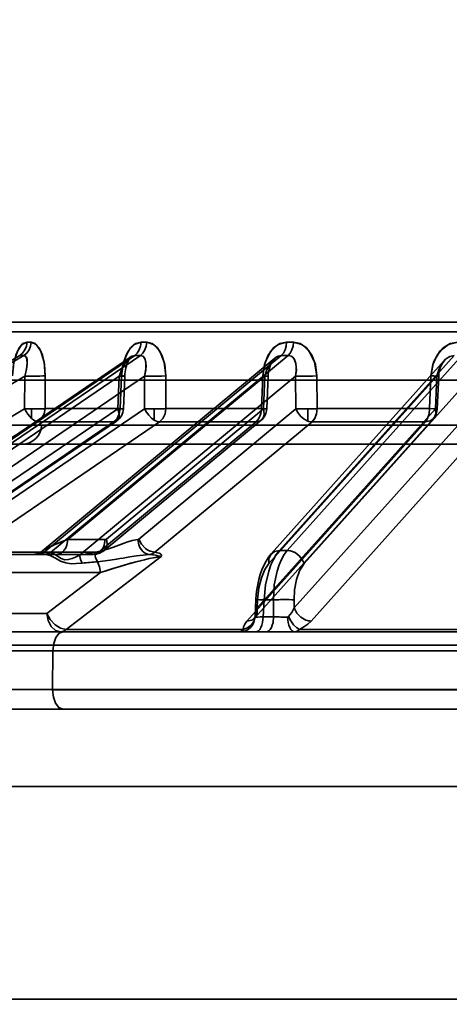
# Model space of a CAD drawing. Header units: millimetres. Extents: x -148444 to 51443, y -4810 to 453290.
# Tile 45 of 256: x 16680 to 16702, y 10603 to 10653. Entities that reach past the tile are written whole.
import ezdxf

# ---------------------------------------------------------------- set-up
doc = ezdxf.new("R2010")
doc.units = ezdxf.units.MM
doc.header["$XCLIPFRAME"] = 2
doc.layers.add('AHU03-3-68634OBJ', color=8, linetype='Continuous')
doc.layers.add('EC-MTR_250-0_7OBJ', color=8, linetype='Continuous')
picture_1 = doc.add_image_def('image1.bmp', size_in_pixel=(951, 911))

msp = doc.modelspace()

# ---------------------------------------------------------------- linework, layer by layer
at = {"layer": 'AHU03-3-68634OBJ', "color": 8, "linetype": 'Continuous', "lineweight": 35, "ltscale": 100}
for p, q in [((16862.259, 10617.827), (16594.259, 10617.827)), ((16861.759, 10613.827), (16594.759, 10613.827)), ((16861.759, 10602.827), (16594.759, 10602.827))]:
    msp.add_line(p, q, dxfattribs=at)
at = {"layer": 'EC-MTR_250-0_7OBJ', "color": 8, "linetype": 'Continuous', "lineweight": 35, "ltscale": 100}
for p, q in [((16726.107, 10637.827), (16674.289, 10637.827)), ((16726.127, 10637.34), (16673.79, 10637.34)), ((16662.783, 10626.028), (16679.686, 10636.115)), ((16663.001, 10626.028), (16679.903, 10636.115)), ((16685.436, 10636.044), (16670.451, 10625.842)), ((16670.655, 10625.917), (16685.633, 10636.115)), ((16670.952, 10625.919), (16685.926, 10636.115)), ((16692.884, 10635.973), (16680.874, 10626.009)), ((16680.929, 10625.919), (16693.218, 10636.115)), ((16681.284, 10625.917), (16693.575, 10636.115)), ((16685.26, 10635.747), (16685.292, 10635.821)), ((16685.292, 10635.821), (16685.323, 10635.886)), ((16685.323, 10635.886), (16685.353, 10635.939)), ((16685.353, 10635.938), (16685.381, 10635.981)), ((16701.645, 10635.845), (16692.696, 10625.854)), ((16693.116, 10626.028), (16702.15, 10636.115)), ((16693.523, 10626.028), (16702.558, 10636.115)), ((16685.125, 10635.157), (16685.138, 10635.268)), ((16685.138, 10635.268), (16685.155, 10635.375)), ((16685.155, 10635.375), (16685.177, 10635.478)), ((16685.177, 10635.477), (16685.202, 10635.575)), ((16685.202, 10635.574), (16685.23, 10635.665)), ((16685.23, 10635.665), (16685.26, 10635.748)), ((16701.366, 10635.156), (16701.384, 10635.268)), ((16701.384, 10635.267), (16701.409, 10635.374)), ((16701.409, 10635.373), (16701.441, 10635.475)), ((16701.441, 10635.474), (16701.479, 10635.57)), ((16663.694, 10625.348), (16679.95, 10635.05)), ((16671.226, 10625.782), (16684.837, 10635.05)), ((16673.733, 10626.599), (16686.144, 10635.05)), ((16677.409, 10634.827), (16779.109, 10634.827)), ((16679.95, 10635.05), (16679.94, 10633.357)), ((16681.007, 10635.057), (16680.996, 10633.364)), ((16680.996, 10633.364), (16681.007, 10635.057)), ((16682.178, 10626.599), (16692.363, 10635.05)), ((16682.786, 10625.782), (16693.956, 10635.05)), ((16684.837, 10635.05), (16684.767, 10633.357)), ((16684.884, 10633.364), (16684.953, 10635.057)), ((16684.953, 10635.057), (16684.884, 10633.364)), ((16685.048, 10633.352), (16685.118, 10635.045)), ((16685.118, 10635.045), (16685.125, 10635.158)), ((16685.118, 10635.045), (16685.125, 10635.157)), ((16686.144, 10635.05), (16686.148, 10633.357)), ((16687.245, 10633.364), (16687.241, 10635.057)), ((16687.245, 10633.364), (16687.241, 10635.057)), ((16692.192, 10633.364), (16692.264, 10635.057)), ((16692.363, 10635.05), (16692.291, 10633.357)), ((16692.463, 10633.351), (16692.535, 10635.043)), ((16692.535, 10635.043), (16692.546, 10635.174)), ((16692.58, 10625.348), (16701.269, 10635.05)), ((16693.956, 10635.05), (16693.974, 10633.357)), ((16694.397, 10625.348), (16703.087, 10635.05)), ((16695.051, 10635.057), (16695.069, 10633.364)), ((16695.069, 10633.364), (16695.051, 10635.057)), ((16700.957, 10635.057), (16700.887, 10633.364)), ((16701.269, 10635.05), (16701.198, 10633.357)), ((16701.285, 10633.351), (16701.357, 10635.044)), ((16701.357, 10635.044), (16701.366, 10635.157)), ((16662.673, 10623.056), (16679.94, 10633.357)), ((16674.859, 10626.614), (16684.767, 10633.357)), ((16676.252, 10626.622), (16686.148, 10633.357)), ((16680.304, 10632.851), (16680.304, 10633.351)), ((16684.884, 10633.364), (16680.996, 10633.364)), ((16684.17, 10626.622), (16692.291, 10633.357)), ((16685.843, 10626.614), (16693.974, 10633.357)), ((16686.644, 10632.769), (16686.644, 10633.351)), ((16692.192, 10633.364), (16687.245, 10633.364)), ((16691.968, 10623.056), (16701.198, 10633.357)), ((16693.888, 10623.056), (16703.118, 10633.357)), ((16694.583, 10632.723), (16694.583, 10633.352)), ((16700.887, 10633.364), (16695.069, 10633.364)), ((16674.791, 10625.981), (16684.699, 10632.723)), ((16684.053, 10626.034), (16692.175, 10632.769)), ((16691.852, 10622.55), (16701.082, 10632.851)), ((16663.361, 10622.376), (16680.627, 10632.677)), ((16674.635, 10625.934), (16684.544, 10632.677)), ((16680.817, 10632.501), (16675.937, 10632.501)), ((16677.029, 10625.942), (16686.924, 10632.677)), ((16684.544, 10632.677), (16680.627, 10632.677)), ((16680.817, 10632.501), (16775.701, 10632.501)), ((16683.787, 10625.942), (16691.91, 10632.677)), ((16686.68, 10625.934), (16694.809, 10632.677)), ((16691.91, 10632.677), (16686.924, 10632.677)), ((16691.44, 10622.376), (16700.673, 10632.677)), ((16694.754, 10622.376), (16703.98, 10632.677)), ((16700.673, 10632.677), (16694.809, 10632.677)), ((16676.937, 10631.527), (16726.272, 10631.527)), ((16684.111, 10626.599), (16682.178, 10626.599)), ((16680.693, 10625.827), (16670.663, 10625.827)), ((16683.787, 10625.942), (16677.029, 10625.942)), ((16680.461, 10625.832), (16680.368, 10625.827)), ((16680.553, 10625.849), (16680.46, 10625.832)), ((16680.642, 10625.875), (16680.552, 10625.848)), ((16680.727, 10625.912), (16680.641, 10625.875)), ((16680.982, 10625.827), (16680.693, 10625.827)), ((16680.806, 10625.957), (16680.725, 10625.911)), ((16680.877, 10626.01), (16680.804, 10625.956)), ((16681.218, 10625.919), (16680.929, 10625.919)), ((16683.484, 10625.827), (16680.982, 10625.827)), ((16682.084, 10621.942), (16687, 10625.712)), ((16683.825, 10625.896), (16683.905, 10625.934)), ((16693.523, 10626.028), (16693.116, 10626.028)), ((16683.865, 10624.889), (16676.323, 10624.89)), ((16683.865, 10624.889), (16681.093, 10622.765)), ((16681.093, 10622.765), (16683.866, 10624.889)), ((16691.862, 10622.661), (16691.901, 10623.487)), ((16691.968, 10623.056), (16691.988, 10623.478)), ((16692.282, 10622.599), (16692.323, 10623.478)), ((16692.807, 10623.478), (16692.323, 10623.478)), ((16692.819, 10622.599), (16692.807, 10623.478)), ((16693.888, 10623.056), (16693.882, 10623.478)), ((16681.093, 10622.765), (16676.546, 10622.765)), ((16691.84, 10622.545), (16691.833, 10622.529)), ((16691.837, 10622.533), (16691.852, 10622.55)), ((16692.819, 10622.599), (16692.282, 10622.599)), ((16691.829, 10622.522), (16691.83, 10622.523)), ((16691.83, 10622.523), (16691.837, 10622.533)), ((16678.244, 10621.827), (16691.905, 10621.827)), ((16691.247, 10621.942), (16682.084, 10621.942)), ((16691.905, 10621.827), (16692.443, 10621.827)), ((16692.443, 10621.827), (16719.262, 10621.827)), ((16704.783, 10621.942), (16694.164, 10621.942)), ((16795.392, 10621.127), (16668.873, 10621.127)), ((16672.396, 10620.845), (16719.416, 10620.845)), ((16681.388, 10618.845), (16681.406, 10620.845)), ((16681.388, 10618.845), (16671.828, 10618.845)), ((16713.858, 10618.845), (16681.388, 10618.845)), ((16713.858, 10618.827), (16681.388, 10618.827)), ((16678.269, 10617.827), (16718.03, 10617.827))]:
    msp.add_line(p, q, dxfattribs=at)
at = {"layer": 'EC-MTR_250-0_7OBJ', "color": 8, "linetype": 'Continuous', "lineweight": 35, "ltscale": 100, "flags": 128}
for points in [[(16679.307, 10635.057), (16679.365, 10635.637), (16679.485, 10636.127), (16679.654, 10636.5), (16679.853, 10636.727), (16680.064, 10636.802)], [(16680.064, 10636.802), (16679.803, 10636.686), (16679.566, 10636.332), (16679.39, 10635.768), (16679.307, 10635.057)], [(16679.686, 10636.115), (16679.836, 10636.234), (16679.957, 10636.4), (16680.035, 10636.597), (16680.064, 10636.802)], [(16679.903, 10636.115), (16680.052, 10636.234), (16680.173, 10636.4), (16680.25, 10636.597), (16680.278, 10636.802)], [(16680.278, 10636.802), (16680.543, 10636.686), (16680.781, 10636.332), (16680.948, 10635.768), (16681.007, 10635.057)], [(16681.007, 10635.057), (16680.969, 10635.637), (16680.859, 10636.127), (16680.693, 10636.5), (16680.492, 10636.727), (16680.278, 10636.802)], [(16684.953, 10635.057), (16685.027, 10635.637), (16685.186, 10636.127), (16685.413, 10636.5), (16685.681, 10636.727), (16685.965, 10636.802)], [(16685.965, 10636.801), (16685.613, 10636.686), (16685.294, 10636.332), (16685.06, 10635.768), (16684.953, 10635.057)], [(16685.965, 10636.802), (16685.94, 10636.597), (16685.871, 10636.4), (16685.765, 10636.234), (16685.633, 10636.115)], [(16685.926, 10636.115), (16686.056, 10636.234), (16686.162, 10636.4), (16686.229, 10636.597), (16686.254, 10636.802)], [(16686.254, 10636.802), (16686.609, 10636.686), (16686.929, 10636.332), (16687.156, 10635.768), (16687.241, 10635.057)], [(16687.241, 10635.057), (16687.185, 10635.637), (16687.035, 10636.127), (16686.811, 10636.5), (16686.541, 10636.727), (16686.255, 10636.801)], [(16693.492, 10636.802), (16693.063, 10636.686), (16692.673, 10636.332), (16692.389, 10635.768), (16692.264, 10635.057)], [(16692.264, 10635.057), (16692.35, 10635.637), (16692.542, 10636.127), (16692.818, 10636.5), (16693.145, 10636.727), (16693.491, 10636.801)], [(16693.218, 10636.115), (16693.327, 10636.234), (16693.415, 10636.4), (16693.471, 10636.597), (16693.492, 10636.802)], [(16693.844, 10636.802), (16693.824, 10636.597), (16693.769, 10636.4), (16693.682, 10636.234), (16693.575, 10636.115)], [(16695.051, 10635.057), (16694.98, 10635.637), (16694.795, 10636.127), (16694.521, 10636.5), (16694.193, 10636.727), (16693.844, 10636.802)], [(16693.845, 10636.801), (16694.276, 10636.686), (16694.666, 10636.332), (16694.943, 10635.768), (16695.051, 10635.057)], [(16702.355, 10636.802), (16701.864, 10636.686), (16701.42, 10636.332), (16701.097, 10635.768), (16700.957, 10635.057)], [(16700.957, 10635.057), (16701.054, 10635.637), (16701.271, 10636.127), (16701.585, 10636.5), (16701.958, 10636.727), (16702.355, 10636.802)], [(16679.95, 10635.05), (16680.022, 10635.314), (16680.062, 10635.546), (16680.077, 10635.747), (16680.064, 10635.908), (16680.032, 10636.019), (16679.991, 10636.079), (16679.903, 10636.115)], [(16679.95, 10635.05), (16680.037, 10635.385), (16680.075, 10635.679), (16680.063, 10635.913), (16680.004, 10636.063), (16679.903, 10636.115)], [(16684.837, 10635.05), (16684.931, 10635.314), (16685.039, 10635.546), (16685.159, 10635.747), (16685.283, 10635.908), (16685.401, 10636.019), (16685.494, 10636.079), (16685.633, 10636.115)], [(16685.381, 10635.981), (16685.404, 10636.012), (16685.423, 10636.033), (16685.434, 10636.043)], [(16686.144, 10635.05), (16686.2, 10635.314), (16686.22, 10635.546), (16686.21, 10635.747), (16686.171, 10635.908), (16686.111, 10636.019), (16686.049, 10636.079), (16685.926, 10636.115)], [(16686.144, 10635.05), (16686.205, 10635.347), (16686.216, 10635.692), (16686.169, 10635.913), (16686.065, 10636.067), (16685.926, 10636.115)], [(16692.363, 10635.05), (16692.448, 10635.314), (16692.554, 10635.546), (16692.678, 10635.747), (16692.813, 10635.908), (16692.945, 10636.019), (16693.052, 10636.079), (16693.218, 10636.115)], [(16692.545, 10635.17), (16692.566, 10635.301), (16692.593, 10635.421), (16692.627, 10635.533), (16692.666, 10635.635), (16692.707, 10635.725), (16692.749, 10635.802), (16692.79, 10635.865), (16692.829, 10635.915), (16692.864, 10635.953), (16692.894, 10635.981)], [(16692.564, 10635.293), (16692.59, 10635.41), (16692.622, 10635.52), (16692.66, 10635.62), (16692.7, 10635.711), (16692.742, 10635.79), (16692.784, 10635.856), (16692.824, 10635.909), (16692.861, 10635.951), (16692.894, 10635.98)], [(16693.956, 10635.05), (16693.994, 10635.314), (16693.994, 10635.546), (16693.96, 10635.747), (16693.895, 10635.908), (16693.811, 10636.019), (16693.728, 10636.079), (16693.575, 10636.115)], [(16693.956, 10635.05), (16693.997, 10635.347), (16693.973, 10635.692), (16693.891, 10635.913), (16693.749, 10636.067), (16693.575, 10636.115)], [(16701.269, 10635.05), (16701.369, 10635.385), (16701.519, 10635.679), (16701.711, 10635.913), (16701.927, 10636.063), (16702.15, 10636.115)], [(16701.522, 10635.658), (16701.568, 10635.737), (16701.616, 10635.806), (16701.665, 10635.864)], [(16701.479, 10635.57), (16701.521, 10635.658), (16701.568, 10635.737)], [(16680.314, 10635.044), (16680.527, 10635.044), (16680.726, 10635.046), (16680.889, 10635.051), (16681.007, 10635.057)], [(16685.118, 10635.045), (16685.106, 10635.044), (16685.086, 10635.043), (16685.072, 10635.044), (16685.056, 10635.044), (16685.039, 10635.044), (16684.997, 10635.045), (16684.948, 10635.046), (16684.895, 10635.048), (16684.837, 10635.05)], [(16684.953, 10635.057), (16684.988, 10635.055), (16685.02, 10635.053), (16685.048, 10635.051), (16685.072, 10635.049), (16685.092, 10635.048), (16685.106, 10635.046), (16685.117, 10635.045)], [(16687.241, 10635.057), (16687.013, 10635.048), (16686.712, 10635.044), (16686.401, 10635.044), (16686.144, 10635.05)], [(16686.144, 10635.05), (16686.368, 10635.045), (16686.64, 10635.043)], [(16686.64, 10635.043), (16686.981, 10635.048), (16687.241, 10635.057)], [(16692.363, 10635.05), (16692.404, 10635.048), (16692.441, 10635.047), (16692.473, 10635.045), (16692.499, 10635.044), (16692.518, 10635.044), (16692.53, 10635.043), (16692.502, 10635.045), (16692.476, 10635.047), (16692.443, 10635.048), (16692.361, 10635.052), (16692.264, 10635.057)], [(16695.051, 10635.057), (16694.792, 10635.048), (16694.481, 10635.044), (16694.182, 10635.044), (16693.956, 10635.05)], [(16694.565, 10635.045), (16694.831, 10635.049), (16695.051, 10635.057)], [(16701.357, 10635.044), (16701.345, 10635.043), (16701.328, 10635.044), (16701.311, 10635.044), (16701.292, 10635.045), (16701.269, 10635.045), (16701.243, 10635.046), (16701.182, 10635.048), (16701.113, 10635.051), (16701.037, 10635.053), (16700.957, 10635.057)], [(16701.269, 10635.05), (16701.298, 10635.048), (16701.322, 10635.047), (16701.34, 10635.045), (16701.352, 10635.044), (16701.324, 10635.044), (16701.297, 10635.044), (16701.264, 10635.045), (16701.224, 10635.047), (16701.178, 10635.048), (16701.128, 10635.05), (16701.074, 10635.052), (16700.957, 10635.057)], [(16701.269, 10635.05), (16701.288, 10635.049), (16701.305, 10635.048), (16701.32, 10635.047), (16701.333, 10635.046), (16701.343, 10635.045), (16701.353, 10635.044)], [(16680.304, 10632.851), (16680.203, 10632.956), (16680.106, 10633.079), (16679.94, 10633.357)], [(16680.996, 10633.364), (16680.936, 10633.36), (16680.871, 10633.358), (16680.803, 10633.356), (16680.736, 10633.354), (16680.67, 10633.353), (16680.607, 10633.352), (16680.547, 10633.351), (16680.49, 10633.351), (16680.438, 10633.351), (16680.386, 10633.351), (16680.34, 10633.351), (16680.304, 10633.351)], [(16680.996, 10633.364), (16680.947, 10633.088), (16680.819, 10632.85), (16680.627, 10632.677)], [(16684.884, 10633.364), (16684.839, 10633.088), (16684.721, 10632.849), (16684.544, 10632.677)], [(16684.544, 10632.677), (16684.634, 10632.692), (16684.709, 10632.731), (16684.769, 10632.794), (16684.809, 10632.878), (16684.83, 10632.981), (16684.829, 10633.097), (16684.767, 10633.357)], [(16685.018, 10633.355), (16685.043, 10633.351), (16684.956, 10633.352), (16684.767, 10633.357)], [(16684.884, 10633.364), (16685.018, 10633.355)], [(16686.644, 10632.769), (16686.498, 10632.877), (16686.36, 10633.017), (16686.242, 10633.18), (16686.148, 10633.357)], [(16686.644, 10633.351), (16686.605, 10633.351), (16686.559, 10633.351), (16686.51, 10633.351), (16686.457, 10633.351), (16686.4, 10633.352), (16686.34, 10633.353), (16686.277, 10633.354), (16686.213, 10633.355), (16686.148, 10633.357)], [(16686.644, 10633.351), (16686.679, 10633.351), (16686.723, 10633.351), (16686.771, 10633.352), (16686.82, 10633.352), (16686.873, 10633.353), (16686.93, 10633.354), (16686.99, 10633.355), (16687.052, 10633.357), (16687.116, 10633.359), (16687.181, 10633.361), (16687.245, 10633.364)], [(16687.245, 10633.364), (16687.202, 10633.088), (16687.09, 10632.85), (16686.924, 10632.677)], [(16692.192, 10633.364), (16692.155, 10633.088), (16692.057, 10632.85), (16691.91, 10632.677)], [(16692.192, 10633.364), (16692.156, 10633.093), (16692.059, 10632.854), (16691.91, 10632.677)], [(16691.91, 10632.677), (16692.021, 10632.692), (16692.12, 10632.731), (16692.202, 10632.794), (16692.265, 10632.878), (16692.307, 10632.981), (16692.325, 10633.097), (16692.291, 10633.357)], [(16692.192, 10633.364), (16692.377, 10633.355), (16692.46, 10633.351), (16692.43, 10633.352), (16692.291, 10633.357)], [(16693.974, 10633.357), (16694.039, 10633.355), (16694.105, 10633.353), (16694.17, 10633.352), (16694.233, 10633.351), (16694.294, 10633.351), (16694.352, 10633.351), (16694.405, 10633.351), (16694.456, 10633.351), (16694.503, 10633.351), (16694.548, 10633.352), (16694.583, 10633.352)], [(16694.583, 10632.723), (16694.393, 10632.824), (16694.218, 10632.972), (16694.075, 10633.155), (16693.974, 10633.357)], [(16694.583, 10633.352), (16694.621, 10633.352), (16694.667, 10633.353), (16694.714, 10633.354), (16694.766, 10633.355), (16694.822, 10633.356), (16694.881, 10633.357), (16694.942, 10633.359), (16695.005, 10633.361), (16695.069, 10633.364)], [(16695.069, 10633.364), (16695.005, 10633.361), (16694.942, 10633.359), (16694.881, 10633.357), (16694.822, 10633.356), (16694.766, 10633.355), (16694.714, 10633.354), (16694.666, 10633.353), (16694.621, 10633.352), (16694.583, 10633.352)], [(16695.069, 10633.364), (16695.038, 10633.101), (16694.953, 10632.866), (16694.809, 10632.677)], [(16695.069, 10633.364), (16695.034, 10633.088), (16694.944, 10632.85), (16694.809, 10632.677)], [(16700.886, 10633.364), (16700.858, 10633.088), (16700.784, 10632.85), (16700.673, 10632.677)], [(16700.673, 10632.677), (16700.784, 10632.85), (16700.858, 10633.088), (16700.887, 10633.364)], [(16700.673, 10632.677), (16700.919, 10632.731), (16701.021, 10632.794), (16701.104, 10632.878), (16701.165, 10632.981), (16701.202, 10633.097), (16701.198, 10633.357)], [(16700.887, 10633.364), (16701.115, 10633.355), (16701.253, 10633.351), (16701.282, 10633.352), (16701.198, 10633.357)], [(16680.304, 10632.851), (16680.392, 10632.778), (16680.476, 10632.724), (16680.555, 10632.69), (16680.627, 10632.677)], [(16686.644, 10632.769), (16686.788, 10632.702), (16686.924, 10632.677)], [(16694.583, 10632.723), (16694.641, 10632.704), (16694.809, 10632.677)], [(16684.17, 10626.622), (16684.204, 10626.371), (16684.186, 10626.25), (16684.143, 10626.143), (16684.076, 10626.055), (16683.991, 10625.992), (16683.787, 10625.942)], [(16684.17, 10626.622), (16684.141, 10626.605)], [(16685.791, 10626.591), (16685.809, 10626.595), (16685.827, 10626.603), (16685.843, 10626.614)], [(16685.843, 10626.614), (16685.983, 10626.354), (16686.19, 10626.135), (16686.309, 10626.051), (16686.434, 10625.988), (16686.68, 10625.934)], [(16682.178, 10626.599), (16681.975, 10626.523), (16681.795, 10626.452), (16681.637, 10626.388), (16681.498, 10626.33), (16681.375, 10626.276), (16681.268, 10626.228), (16681.175, 10626.184), (16681.094, 10626.144), (16681.026, 10626.107), (16680.968, 10626.074), (16680.92, 10626.043), (16680.882, 10626.015)], [(16682.178, 10626.599), (16681.97, 10626.521), (16681.781, 10626.448), (16681.612, 10626.379), (16681.462, 10626.316), (16681.331, 10626.258), (16681.215, 10626.204), (16681.092, 10626.143), (16681.001, 10626.093), (16680.939, 10626.056), (16680.898, 10626.028)], [(16681.55, 10625.827), (16681.66, 10625.839), (16681.773, 10625.879), (16681.884, 10625.95), (16681.984, 10626.049), (16682.066, 10626.172), (16682.127, 10626.311), (16682.178, 10626.599)], [(16682.178, 10626.599), (16682.127, 10626.311), (16682.067, 10626.173), (16681.985, 10626.05), (16681.885, 10625.95), (16681.774, 10625.879), (16681.661, 10625.84), (16681.55, 10625.827)], [(16683.484, 10625.827), (16683.596, 10625.84), (16683.711, 10625.881), (16683.821, 10625.952), (16683.92, 10626.052), (16684.001, 10626.174), (16684.061, 10626.312), (16684.111, 10626.599)], [(16685.792, 10626.59), (16685.507, 10626.541), (16685.226, 10626.461), (16684.947, 10626.362), (16684.808, 10626.309), (16684.669, 10626.257), (16684.53, 10626.205), (16684.39, 10626.154), (16684.111, 10626.059), (16683.547, 10625.919)], [(16683.547, 10625.919), (16684.111, 10626.059), (16684.39, 10626.154), (16684.53, 10626.205), (16684.669, 10626.256), (16684.808, 10626.309), (16684.947, 10626.362), (16685.226, 10626.461), (16685.507, 10626.541), (16685.792, 10626.59)], [(16684.141, 10626.605), (16684.111, 10626.599)], [(16686.395, 10625.823), (16686.29, 10625.844), (16686.183, 10625.89), (16686.08, 10625.964), (16685.986, 10626.063), (16685.908, 10626.183), (16685.849, 10626.316), (16685.791, 10626.591)], [(16680.693, 10625.827), (16680.753, 10625.833), (16680.814, 10625.85), (16680.873, 10625.879), (16680.929, 10625.919)], [(16680.882, 10626.015), (16680.854, 10625.991), (16680.836, 10625.97), (16680.829, 10625.952), (16680.834, 10625.937), (16680.853, 10625.927), (16680.886, 10625.921), (16680.929, 10625.919)], [(16680.844, 10625.978), (16680.834, 10625.947), (16680.856, 10625.928)], [(16680.872, 10626.007), (16680.844, 10625.978)], [(16680.856, 10625.928), (16680.929, 10625.919)], [(16680.898, 10626.028), (16680.872, 10626.007)], [(16680.982, 10625.827), (16680.995, 10625.827), (16681.008, 10625.827), (16681.019, 10625.826)], [(16681.019, 10625.826), (16681.154, 10625.849), (16681.284, 10625.917)], [(16682.921, 10625.373), (16682.613, 10625.348), (16682.346, 10625.347), (16682.071, 10625.383), (16681.803, 10625.481), (16681.534, 10625.628), (16681.266, 10625.763), (16681.019, 10625.826)], [(16681.218, 10625.919), (16681.24, 10625.919), (16681.262, 10625.918), (16681.284, 10625.917)], [(16681.284, 10625.917), (16681.47, 10625.85), (16681.64, 10625.738), (16681.826, 10625.613), (16682.021, 10625.551), (16682.199, 10625.561), (16682.402, 10625.618), (16682.579, 10625.687), (16682.786, 10625.782)], [(16682.786, 10625.782), (16682.966, 10625.817), (16683.547, 10625.919)], [(16682.786, 10625.782), (16682.833, 10625.567), (16682.921, 10625.373)], [(16682.786, 10625.782), (16682.832, 10625.569), (16682.921, 10625.373)], [(16683.484, 10625.827), (16683.571, 10625.831), (16683.657, 10625.844), (16683.742, 10625.866), (16683.825, 10625.896), (16683.905, 10625.934), (16683.982, 10625.981), (16684.053, 10626.034)], [(16683.484, 10625.827), (16683.64, 10625.857), (16683.787, 10625.942)], [(16683.713, 10625.449), (16683.602, 10625.67), (16683.547, 10625.919)], [(16683.713, 10625.45), (16684.364, 10625.527), (16684.699, 10625.58), (16684.868, 10625.609), (16685.038, 10625.637), (16685.21, 10625.667), (16685.383, 10625.696), (16685.731, 10625.751), (16686.071, 10625.795), (16686.394, 10625.823)], [(16687, 10625.712), (16686.811, 10625.692), (16686.601, 10625.654), (16686.383, 10625.608), (16686.136, 10625.551), (16685.92, 10625.497), (16685.687, 10625.436), (16685.405, 10625.359), (16685.144, 10625.285), (16684.865, 10625.203), (16684.509, 10625.095), (16684.097, 10624.966), (16683.865, 10624.889)], [(16683.865, 10624.889), (16684.104, 10624.968), (16684.528, 10625.101), (16684.881, 10625.208), (16685.158, 10625.289), (16685.425, 10625.365), (16685.703, 10625.44), (16685.933, 10625.5), (16686.15, 10625.554), (16686.391, 10625.61), (16686.608, 10625.655), (16686.819, 10625.693), (16687, 10625.712)], [(16686.68, 10625.934), (16686.542, 10625.858), (16686.395, 10625.823)], [(16686.395, 10625.823), (16686.556, 10625.81), (16686.704, 10625.787), (16686.84, 10625.754), (16686.918, 10625.73), (16687, 10625.712)], [(16687, 10625.712), (16686.918, 10625.73), (16686.84, 10625.754), (16686.704, 10625.787), (16686.556, 10625.81), (16686.395, 10625.823)], [(16687, 10625.712), (16687.023, 10625.765), (16687.009, 10625.813), (16686.967, 10625.854), (16686.896, 10625.89), (16686.806, 10625.915), (16686.68, 10625.934)], [(16692.696, 10625.854), (16692.554, 10625.677), (16692.426, 10625.479), (16692.311, 10625.259), (16692.21, 10625.025)], [(16693.116, 10626.028), (16692.956, 10625.819), (16692.81, 10625.57), (16692.681, 10625.284), (16692.568, 10624.966), (16692.402, 10624.256), (16692.323, 10623.478)], [(16693.116, 10626.028), (16692.874, 10625.98), (16692.676, 10625.83), (16692.574, 10625.601), (16692.58, 10625.348)], [(16692.807, 10623.478), (16692.854, 10624.256), (16692.996, 10624.966), (16693.1, 10625.284), (16693.223, 10625.57), (16693.365, 10625.819), (16693.523, 10626.028)], [(16693.699, 10626.007), (16693.653, 10626.016), (16693.523, 10626.028)], [(16694.397, 10625.348), (16694.305, 10625.558), (16694.143, 10625.759), (16693.93, 10625.917), (16693.699, 10626.007)], [(16683.713, 10625.449), (16683.819, 10625.19), (16683.865, 10624.889)], [(16691.988, 10623.478), (16692.057, 10624.093), (16692.186, 10624.608), (16692.374, 10625.049), (16692.58, 10625.348)], [(16694.397, 10625.348), (16694.162, 10624.982), (16694.002, 10624.533), (16693.906, 10623.997), (16693.882, 10623.478)], [(16692.21, 10625.025), (16692.124, 10624.78), (16692.052, 10624.528), (16691.995, 10624.27), (16691.95, 10624.008), (16691.919, 10623.747), (16691.901, 10623.487)], [(16691.44, 10622.376), (16691.688, 10622.43), (16691.791, 10622.493), (16691.874, 10622.577), (16691.935, 10622.679), (16691.972, 10622.796), (16691.968, 10623.056)], [(16691.862, 10622.661), (16691.894, 10622.854), (16691.968, 10623.056)], [(16691.968, 10623.056), (16691.894, 10622.854), (16691.862, 10622.661)], [(16691.901, 10623.487), (16691.918, 10623.489), (16691.932, 10623.489), (16691.949, 10623.489), (16691.97, 10623.489), (16691.994, 10623.488), (16692.022, 10623.488), (16692.086, 10623.486), (16692.159, 10623.484), (16692.239, 10623.481), (16692.323, 10623.478)], [(16691.988, 10623.478), (16691.952, 10623.481), (16691.937, 10623.482), (16691.924, 10623.483), (16691.914, 10623.484), (16691.902, 10623.486)], [(16693.184, 10623.487), (16693.401, 10623.489), (16693.601, 10623.488), (16693.766, 10623.484), (16693.882, 10623.478)], [(16693.596, 10622.612), (16693.764, 10622.825), (16693.888, 10623.056)], [(16693.888, 10623.056), (16693.764, 10622.825), (16693.596, 10622.612)], [(16694.754, 10622.376), (16694.479, 10622.43), (16694.22, 10622.577), (16694.013, 10622.796), (16693.888, 10623.056)], [(16681.093, 10622.765), (16681.27, 10622.454), (16681.517, 10622.192), (16681.656, 10622.091), (16681.8, 10622.014), (16682.084, 10621.942)], [(16682.084, 10621.942), (16681.8, 10622.014), (16681.656, 10622.091), (16681.517, 10622.192), (16681.27, 10622.454), (16681.093, 10622.765)], [(16681.799, 10621.827), (16681.538, 10621.897), (16681.315, 10622.098), (16681.159, 10622.402), (16681.093, 10622.765)], [(16691.074, 10621.827), (16691.358, 10621.88), (16691.497, 10621.95), (16691.621, 10622.048), (16691.724, 10622.169), (16691.8, 10622.305), (16691.866, 10622.589)], [(16691.861, 10622.612), (16691.807, 10622.392), (16691.673, 10622.187), (16691.475, 10622.03), (16691.247, 10621.942)], [(16691.862, 10622.66), (16691.857, 10622.611), (16691.848, 10622.572), (16691.84, 10622.545), (16691.833, 10622.529)], [(16691.866, 10622.589), (16691.862, 10622.599), (16691.861, 10622.612)], [(16691.866, 10622.589), (16691.885, 10622.588), (16691.914, 10622.588), (16692.003, 10622.59), (16692.127, 10622.594), (16692.282, 10622.599)], [(16692.282, 10622.599), (16692.252, 10622.312), (16692.216, 10622.174), (16692.167, 10622.052), (16692.107, 10621.952), (16692.041, 10621.881), (16691.972, 10621.84), (16691.905, 10621.827)], [(16692.443, 10621.827), (16692.51, 10621.84), (16692.579, 10621.881), (16692.645, 10621.952), (16692.705, 10622.052), (16692.753, 10622.174), (16692.789, 10622.312), (16692.819, 10622.599)], [(16693.197, 10622.59), (16693.099, 10622.591), (16692.819, 10622.599)], [(16693.596, 10622.612), (16693.581, 10622.599), (16693.564, 10622.591), (16693.546, 10622.589)], [(16693.546, 10622.589), (16693.576, 10622.305), (16693.609, 10622.169), (16693.655, 10622.048), (16693.71, 10621.95), (16693.771, 10621.88), (16693.834, 10621.84), (16693.896, 10621.827)], [(16694.164, 10621.942), (16694.013, 10622.03), (16693.852, 10622.187), (16693.706, 10622.392), (16693.596, 10622.612)], [(16691.44, 10622.376), (16691.323, 10622.22), (16691.26, 10622.075), (16691.247, 10621.942)], [(16694.164, 10621.942), (16694.39, 10622.074), (16694.59, 10622.22), (16694.754, 10622.376)], [(16694.586, 10622.397), (16694.628, 10622.388), (16694.754, 10622.376)], [(16681.406, 10620.845), (16681.448, 10621.217), (16681.559, 10621.53), (16681.731, 10621.748), (16681.937, 10621.827)], [(16682.084, 10621.942), (16681.993, 10621.879), (16681.897, 10621.84), (16681.799, 10621.827)], [(16681.799, 10621.827), (16681.897, 10621.84), (16681.993, 10621.879), (16682.084, 10621.942)], [(16691.247, 10621.942), (16691.19, 10621.878), (16691.132, 10621.84), (16691.074, 10621.827)], [(16693.896, 10621.827), (16693.989, 10621.84), (16694.079, 10621.878), (16694.164, 10621.942)], [(16681.388, 10618.827), (16681.427, 10618.449), (16681.537, 10618.131), (16681.71, 10617.908), (16681.919, 10617.827)]]:
    msp.add_lwpolyline(points, dxfattribs=at)
at = {"layer": 'EC-MTR_250-0_7OBJ', "color": 8, "linetype": 'Continuous', "lineweight": 35, "ltscale": 100}
for centre, radius, start, end in [((16680.171, 10659.266), 22.464, 269.7263, 270.2737), ((16680.171, 10659.089), 22.287, 269.7242, 270.2758), ((16686.11, 10677.431), 40.63, 269.7964, 270.2036), ((16686.11, 10677.222), 40.421, 269.7953, 270.2047), ((16693.668, 10697.076), 60.275, 269.83275, 270.16725), ((16693.668, 10696.867), 60.066, 269.83217, 270.16783), ((16679.794, 10659.243), 23.128, 269.7303, 270.2697), ((16679.794, 10659.06), 22.946, 269.7282, 270.2718), ((16685.779, 10677.945), 41.831, 269.7993, 270.2007), ((16685.779, 10677.73), 41.615, 269.7983, 270.2017), ((16693.397, 10698.17), 62.056, 269.83517, 270.16483), ((16693.397, 10697.955), 61.841, 269.83459, 270.16541), ((16680.4, 10651.803), 16.759, 268.4618, 269.706), ((16680.395, 10650.534), 17.183, 268.4832, 269.6967), ((16680.4, 10650.799), 17.448, 268.4925, 269.6876), ((16684.249, 10633.385), 0.8, 304.2372, 357.6409), ((16691.664, 10633.385), 0.8, 309.6673, 357.5651), ((16700.486, 10633.385), 0.8, 318.1389, 357.5833), ((16679.818, 10632.527), 1, 270, 358.5), ((16687.282, 10584.127), 41.476, 94.9365, 96.0362), ((16687.016, 10586.901), 38.69, 94.8969, 96.0758), ((16693.386, 10608.187), 15.301, 90.7542, 92.1659), ((16692.536, 10622.628), 0.675, 177.2327, 181.3641), ((16692.52, 10622.628), 0.659, 177.1821, 181.4144), ((16693.384, 10637.411), 14.823, 267.817, 269.2754), ((16693.42, 10638.609), 16.021, 269.2001, 270.4509), ((16693.417, 10637.66), 15.072, 269.1607, 270.4903)]:
    msp.add_arc(centre, radius, start, end, dxfattribs=at)

# ---------------------------------------------------------------- pictures from other files: only their frames are drawn
at = {"color": 8, "lineweight": 13}
image = msp.add_image(picture_1, insert=(15772.134, 11523.821), size_in_units=(1986.021, 1904.625), rotation=-90, dxfattribs=at)
image.set_boundary_path([(-0.5, -0.5), (950.5, 910.5)])

doc.saveas('drawing.dxf')
